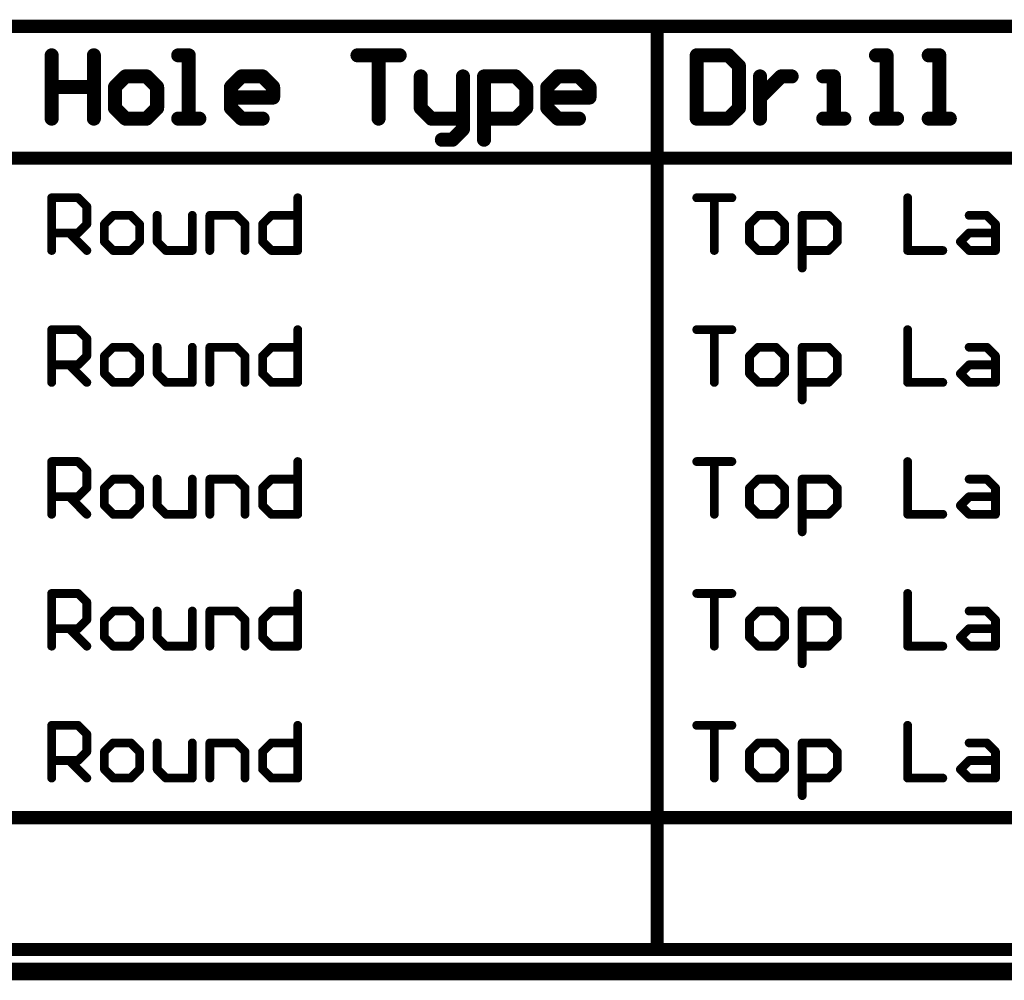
# Model space of a CAD drawing. Extents: x -1.7 to 9, y -2.8 to 5.2.
# Tile 17 of 227: x 1.3 to 2.5, y -2.8 to -1.7. Entities that reach past the tile are written whole.
import ezdxf

# ---------------------------------------------------------------- set-up
doc = ezdxf.new("R2010")
doc.units = 0
doc.layers.get('0').update_dxf_attribs({"linetype": 'CONTINUOUS'})
doc.layers.add('qfn32-50-23-b_document', color=1, linetype='CONTINUOUS')
doc.layers.add('qfn32-50-23-b_drawing_1', color=1, linetype='CONTINUOUS')

# ---------------------------------------------------------------- blocks, each defined once
blk = doc.blocks.new('D58')
at = {"const_width": 0.005}
blk.add_lwpolyline([(-0.0025, 0, 1), (0.0025, 0, 1)], format="xyb", close=True, dxfattribs=at)
blk = doc.blocks.new('D69')
at = {"const_width": 0.0075}
blk.add_lwpolyline([(-0.00375, 0, 1), (0.00375, 0, 1)], format="xyb", close=True, dxfattribs=at)
blk = doc.blocks.new('D70')
at = {"const_width": 0.008}
blk.add_lwpolyline([(-0.004, 0, 1), (0.004, 0, 1)], format="xyb", close=True, dxfattribs=at)

msp = doc.modelspace()

# ---------------------------------------------------------------- linework, layer by layer
at = {"layer": 'qfn32-50-23-b_document', "color": 1, "const_width": 0.02}
msp.add_lwpolyline([(-1.530418, -2.81), (3.869582, -2.81)], dxfattribs=at)
at = {"layer": 'qfn32-50-23-b_drawing_1', "color": 1}
for points, const_width in [([(-1.475368, -1.735), (3.609241, -1.735)], 0.015), ([(2.064691, -2.785), (2.064691, -1.735)], 0.015), ([(1.375889, -1.768023), (1.375889, -1.84)], 0.016), ([(1.423873, -1.804012), (1.423873, -1.768023)], 0.016), ([(1.423873, -1.768023), (1.423873, -1.84)], 0.016), ([(1.531838, -1.768023), (1.519842, -1.768023)], 0.016), ([(1.531838, -1.84), (1.531838, -1.768023)], 0.016), ([(1.723776, -1.768023), (1.771761, -1.768023)], 0.016), ([(1.771761, -1.768023), (1.747768, -1.768023)], 0.016), ([(1.747768, -1.768023), (1.747768, -1.84)], 0.016), ([(2.109691, -1.768023), (2.109691, -1.84)], 0.016), ([(2.145679, -1.768023), (2.109691, -1.768023)], 0.016), ([(2.157675, -1.780019), (2.145679, -1.768023)], 0.016), ([(2.325621, -1.768023), (2.313625, -1.768023)], 0.016), ([(2.325621, -1.84), (2.325621, -1.768023)], 0.016), ([(2.385602, -1.768023), (2.373605, -1.768023)], 0.016), ([(2.385602, -1.84), (2.385602, -1.768023)], 0.016), ([(2.157675, -1.828004), (2.157675, -1.780019)], 0.016), ([(1.459862, -1.792015), (1.447866, -1.804012)], 0.016), ([(1.483854, -1.792015), (1.459862, -1.792015)], 0.016), ([(1.49585, -1.804012), (1.483854, -1.792015)], 0.016), ([(1.579823, -1.804012), (1.591819, -1.792015)], 0.016), ([(1.591819, -1.792015), (1.615811, -1.792015)], 0.016), ([(1.615811, -1.792015), (1.627807, -1.804012)], 0.016), ([(1.795753, -1.792015), (1.795753, -1.828004)], 0.016), ([(1.843737, -1.84), (1.843737, -1.792015)], 0.016), ([(1.86773, -1.863992), (1.86773, -1.792015)], 0.016), ([(1.86773, -1.792015), (1.903718, -1.792015)], 0.016), ([(1.903718, -1.792015), (1.915714, -1.804012)], 0.016), ([(1.939706, -1.804012), (1.951702, -1.792015)], 0.016), ([(1.951702, -1.792015), (1.975695, -1.792015)], 0.016), ([(1.975695, -1.792015), (1.987691, -1.804012)], 0.016), ([(2.181668, -1.792015), (2.181668, -1.84)], 0.016), ([(2.193664, -1.804012), (2.20566, -1.792015)], 0.016), ([(2.20566, -1.792015), (2.217656, -1.792015)], 0.016), ([(2.26564, -1.792015), (2.253644, -1.792015)], 0.016), ([(2.26564, -1.84), (2.26564, -1.792015)], 0.016), ([(1.375889, -1.84), (1.375889, -1.804012)], 0.016), ([(1.375889, -1.804012), (1.423873, -1.804012)], 0.016), ([(1.447866, -1.804012), (1.447866, -1.828004)], 0.016), ([(1.49585, -1.828004), (1.49585, -1.804012)], 0.016), ([(1.579823, -1.828004), (1.579823, -1.804012)], 0.016), ([(1.627807, -1.804012), (1.627807, -1.816008)], 0.016), ([(1.915714, -1.804012), (1.915714, -1.828004)], 0.016), ([(1.939706, -1.828004), (1.939706, -1.804012)], 0.016), ([(1.987691, -1.804012), (1.987691, -1.816008)], 0.016), ([(2.181668, -1.816008), (2.193664, -1.804012)], 0.016), ([(1.627807, -1.816008), (1.579823, -1.816008)], 0.016), ([(1.987691, -1.816008), (1.939706, -1.816008)], 0.016), ([(2.181668, -1.84), (2.181668, -1.816008)], 0.016), ([(1.447866, -1.828004), (1.459862, -1.84)], 0.016), ([(1.483854, -1.84), (1.49585, -1.828004)], 0.016), ([(1.591819, -1.84), (1.579823, -1.828004)], 0.016), ([(1.795753, -1.828004), (1.807749, -1.84)], 0.016), ([(1.915714, -1.828004), (1.903718, -1.84)], 0.016), ([(1.951702, -1.84), (1.939706, -1.828004)], 0.016), ([(2.145679, -1.84), (2.157675, -1.828004)], 0.016), ([(1.459862, -1.84), (1.483854, -1.84)], 0.016), ([(1.519842, -1.84), (1.543834, -1.84)], 0.016), ([(1.543834, -1.84), (1.531838, -1.84)], 0.016), ([(1.615811, -1.84), (1.591819, -1.84)], 0.016), ([(1.807749, -1.84), (1.843737, -1.84)], 0.016), ([(1.843737, -1.84), (1.843737, -1.851996)], 0.016), ([(1.903718, -1.84), (1.86773, -1.84)], 0.016), ([(1.975695, -1.84), (1.951702, -1.84)], 0.016), ([(2.109691, -1.84), (2.145679, -1.84)], 0.016), ([(2.253644, -1.84), (2.277636, -1.84)], 0.016), ([(2.277636, -1.84), (2.26564, -1.84)], 0.016), ([(2.313625, -1.84), (2.337617, -1.84)], 0.016), ([(2.337617, -1.84), (2.325621, -1.84)], 0.016), ([(2.373605, -1.84), (2.397598, -1.84)], 0.016), ([(2.397598, -1.84), (2.385602, -1.84)], 0.016), ([(1.843737, -1.851996), (1.831741, -1.863992)], 0.016), ([(1.831741, -1.863992), (1.819745, -1.863992)], 0.016), ([(-1.475368, -1.885), (3.609241, -1.885)], 0.015), ([(1.375889, -1.99), (1.375889, -1.930019)], 0.01), ([(1.375889, -1.930019), (1.405879, -1.930019)], 0.01), ([(1.405879, -1.930019), (1.415876, -1.940016)], 0.01), ([(1.655798, -1.930019), (1.655798, -1.99)], 0.01), ([(2.109691, -1.930019), (2.149678, -1.930019)], 0.01), ([(2.149678, -1.930019), (2.129684, -1.930019)], 0.01), ([(2.129684, -1.930019), (2.129684, -1.99)], 0.01), ([(2.349613, -1.930019), (2.349613, -1.99)], 0.01), ([(1.415876, -1.940016), (1.415876, -1.96001)], 0.01), ([(1.445866, -1.950013), (1.435869, -1.96001)], 0.01), ([(1.46586, -1.950013), (1.445866, -1.950013)], 0.01), ([(1.475857, -1.96001), (1.46586, -1.950013)], 0.01), ([(1.49585, -1.950013), (1.49585, -1.980003)], 0.01), ([(1.535837, -1.99), (1.535837, -1.950013)], 0.01), ([(1.555831, -1.99), (1.555831, -1.950013)], 0.01), ([(1.555831, -1.950013), (1.585821, -1.950013)], 0.01), ([(1.585821, -1.950013), (1.595818, -1.96001)], 0.01), ([(1.615811, -1.96001), (1.625808, -1.950013)], 0.01), ([(1.625808, -1.950013), (1.655798, -1.950013)], 0.01), ([(2.179668, -1.950013), (2.169671, -1.96001)], 0.01), ([(2.199662, -1.950013), (2.179668, -1.950013)], 0.01), ([(2.209659, -1.96001), (2.199662, -1.950013)], 0.01), ([(2.229652, -2.009993), (2.229652, -1.950013)], 0.01), ([(2.229652, -1.950013), (2.259642, -1.950013)], 0.01), ([(2.259642, -1.950013), (2.269639, -1.96001)], 0.01), ([(2.419591, -1.950013), (2.439584, -1.950013)], 0.01), ([(2.439584, -1.950013), (2.449581, -1.96001)], 0.01), ([(1.415876, -1.96001), (1.405879, -1.970006)], 0.01), ([(1.435869, -1.96001), (1.435869, -1.980003)], 0.01), ([(1.475857, -1.980003), (1.475857, -1.96001)], 0.01), ([(1.595818, -1.96001), (1.595818, -1.99)], 0.01), ([(1.615811, -1.980003), (1.615811, -1.96001)], 0.01), ([(2.169671, -1.96001), (2.169671, -1.980003)], 0.01), ([(2.209659, -1.980003), (2.209659, -1.96001)], 0.01), ([(2.269639, -1.96001), (2.269639, -1.980003)], 0.01), ([(2.449581, -1.96001), (2.449581, -1.99)], 0.01), ([(1.405879, -1.970006), (1.375889, -1.970006)], 0.01), ([(1.395882, -1.970006), (1.415876, -1.99)], 0.01), ([(2.409594, -1.980003), (2.419591, -1.970006)], 0.01), ([(2.419591, -1.970006), (2.449581, -1.970006)], 0.01), ([(1.435869, -1.980003), (1.445866, -1.99)], 0.01), ([(1.46586, -1.99), (1.475857, -1.980003)], 0.01), ([(1.49585, -1.980003), (1.505847, -1.99)], 0.01), ([(1.625808, -1.99), (1.615811, -1.980003)], 0.01), ([(2.169671, -1.980003), (2.179668, -1.99)], 0.01), ([(2.199662, -1.99), (2.209659, -1.980003)], 0.01), ([(2.269639, -1.980003), (2.259642, -1.99)], 0.01), ([(2.419591, -1.99), (2.409594, -1.980003)], 0.01), ([(1.445866, -1.99), (1.46586, -1.99)], 0.01), ([(1.505847, -1.99), (1.535837, -1.99)], 0.01), ([(1.655798, -1.99), (1.625808, -1.99)], 0.01), ([(2.179668, -1.99), (2.199662, -1.99)], 0.01), ([(2.259642, -1.99), (2.229652, -1.99)], 0.01), ([(2.349613, -1.99), (2.3896, -1.99)], 0.01), ([(2.449581, -1.99), (2.419591, -1.99)], 0.01), ([(1.375889, -2.14), (1.375889, -2.080019)], 0.01), ([(1.375889, -2.080019), (1.405879, -2.080019)], 0.01), ([(1.405879, -2.080019), (1.415876, -2.090016)], 0.01), ([(1.655798, -2.080019), (1.655798, -2.14)], 0.01), ([(2.109691, -2.080019), (2.149678, -2.080019)], 0.01), ([(2.149678, -2.080019), (2.129684, -2.080019)], 0.01), ([(2.129684, -2.080019), (2.129684, -2.14)], 0.01), ([(2.349613, -2.080019), (2.349613, -2.14)], 0.01), ([(1.415876, -2.090016), (1.415876, -2.11001)], 0.01), ([(1.415876, -2.11001), (1.405879, -2.120006)], 0.01), ([(1.445866, -2.100013), (1.435869, -2.11001)], 0.01), ([(1.435869, -2.11001), (1.435869, -2.130003)], 0.01), ([(1.46586, -2.100013), (1.445866, -2.100013)], 0.01), ([(1.475857, -2.11001), (1.46586, -2.100013)], 0.01), ([(1.475857, -2.130003), (1.475857, -2.11001)], 0.01), ([(1.49585, -2.100013), (1.49585, -2.130003)], 0.01), ([(1.535837, -2.14), (1.535837, -2.100013)], 0.01), ([(1.555831, -2.14), (1.555831, -2.100013)], 0.01), ([(1.555831, -2.100013), (1.585821, -2.100013)], 0.01), ([(1.585821, -2.100013), (1.595818, -2.11001)], 0.01), ([(1.595818, -2.11001), (1.595818, -2.14)], 0.01), ([(1.615811, -2.11001), (1.625808, -2.100013)], 0.01), ([(1.615811, -2.130003), (1.615811, -2.11001)], 0.01), ([(1.625808, -2.100013), (1.655798, -2.100013)], 0.01), ([(2.179668, -2.100013), (2.169671, -2.11001)], 0.01), ([(2.169671, -2.11001), (2.169671, -2.130003)], 0.01), ([(2.199662, -2.100013), (2.179668, -2.100013)], 0.01), ([(2.209659, -2.11001), (2.199662, -2.100013)], 0.01), ([(2.209659, -2.130003), (2.209659, -2.11001)], 0.01), ([(2.229652, -2.159993), (2.229652, -2.100013)], 0.01), ([(2.229652, -2.100013), (2.259642, -2.100013)], 0.01), ([(2.259642, -2.100013), (2.269639, -2.11001)], 0.01), ([(2.269639, -2.11001), (2.269639, -2.130003)], 0.01), ([(2.419591, -2.100013), (2.439584, -2.100013)], 0.01), ([(2.439584, -2.100013), (2.449581, -2.11001)], 0.01), ([(2.449581, -2.11001), (2.449581, -2.14)], 0.01), ([(1.405879, -2.120006), (1.375889, -2.120006)], 0.01), ([(1.395882, -2.120006), (1.415876, -2.14)], 0.01), ([(2.409594, -2.130003), (2.419591, -2.120006)], 0.01), ([(2.419591, -2.120006), (2.449581, -2.120006)], 0.01), ([(1.435869, -2.130003), (1.445866, -2.14)], 0.01), ([(1.46586, -2.14), (1.475857, -2.130003)], 0.01), ([(1.49585, -2.130003), (1.505847, -2.14)], 0.01), ([(1.625808, -2.14), (1.615811, -2.130003)], 0.01), ([(2.169671, -2.130003), (2.179668, -2.14)], 0.01), ([(2.199662, -2.14), (2.209659, -2.130003)], 0.01), ([(2.269639, -2.130003), (2.259642, -2.14)], 0.01), ([(2.419591, -2.14), (2.409594, -2.130003)], 0.01), ([(1.445866, -2.14), (1.46586, -2.14)], 0.01), ([(1.505847, -2.14), (1.535837, -2.14)], 0.01), ([(1.655798, -2.14), (1.625808, -2.14)], 0.01), ([(2.179668, -2.14), (2.199662, -2.14)], 0.01), ([(2.259642, -2.14), (2.229652, -2.14)], 0.01), ([(2.349613, -2.14), (2.3896, -2.14)], 0.01), ([(2.449581, -2.14), (2.419591, -2.14)], 0.01), ([(1.375889, -2.29), (1.375889, -2.230019)], 0.01), ([(1.375889, -2.230019), (1.405879, -2.230019)], 0.01), ([(1.405879, -2.230019), (1.415876, -2.240016)], 0.01), ([(1.655798, -2.230019), (1.655798, -2.29)], 0.01), ([(2.109691, -2.230019), (2.149678, -2.230019)], 0.01), ([(2.149678, -2.230019), (2.129684, -2.230019)], 0.01), ([(2.129684, -2.230019), (2.129684, -2.29)], 0.01), ([(2.349613, -2.230019), (2.349613, -2.29)], 0.01), ([(1.415876, -2.240016), (1.415876, -2.26001)], 0.01), ([(1.445866, -2.250013), (1.435869, -2.26001)], 0.01), ([(1.46586, -2.250013), (1.445866, -2.250013)], 0.01), ([(1.475857, -2.26001), (1.46586, -2.250013)], 0.01), ([(1.49585, -2.250013), (1.49585, -2.280003)], 0.01), ([(1.535837, -2.29), (1.535837, -2.250013)], 0.01), ([(1.555831, -2.29), (1.555831, -2.250013)], 0.01), ([(1.555831, -2.250013), (1.585821, -2.250013)], 0.01), ([(1.585821, -2.250013), (1.595818, -2.26001)], 0.01), ([(1.615811, -2.26001), (1.625808, -2.250013)], 0.01), ([(1.625808, -2.250013), (1.655798, -2.250013)], 0.01), ([(2.179668, -2.250013), (2.169671, -2.26001)], 0.01), ([(2.199662, -2.250013), (2.179668, -2.250013)], 0.01), ([(2.209659, -2.26001), (2.199662, -2.250013)], 0.01), ([(2.229652, -2.309993), (2.229652, -2.250013)], 0.01), ([(2.229652, -2.250013), (2.259642, -2.250013)], 0.01), ([(2.259642, -2.250013), (2.269639, -2.26001)], 0.01), ([(2.419591, -2.250013), (2.439584, -2.250013)], 0.01), ([(2.439584, -2.250013), (2.449581, -2.26001)], 0.01), ([(1.415876, -2.26001), (1.405879, -2.270006)], 0.01), ([(1.435869, -2.26001), (1.435869, -2.280003)], 0.01), ([(1.475857, -2.280003), (1.475857, -2.26001)], 0.01), ([(1.595818, -2.26001), (1.595818, -2.29)], 0.01), ([(1.615811, -2.280003), (1.615811, -2.26001)], 0.01), ([(2.169671, -2.26001), (2.169671, -2.280003)], 0.01), ([(2.209659, -2.280003), (2.209659, -2.26001)], 0.01), ([(2.269639, -2.26001), (2.269639, -2.280003)], 0.01), ([(2.449581, -2.26001), (2.449581, -2.29)], 0.01), ([(1.405879, -2.270006), (1.375889, -2.270006)], 0.01), ([(1.395882, -2.270006), (1.415876, -2.29)], 0.01), ([(2.409594, -2.280003), (2.419591, -2.270006)], 0.01), ([(2.419591, -2.270006), (2.449581, -2.270006)], 0.01), ([(1.435869, -2.280003), (1.445866, -2.29)], 0.01), ([(1.46586, -2.29), (1.475857, -2.280003)], 0.01), ([(1.49585, -2.280003), (1.505847, -2.29)], 0.01), ([(1.625808, -2.29), (1.615811, -2.280003)], 0.01), ([(2.169671, -2.280003), (2.179668, -2.29)], 0.01), ([(2.199662, -2.29), (2.209659, -2.280003)], 0.01), ([(2.269639, -2.280003), (2.259642, -2.29)], 0.01), ([(2.419591, -2.29), (2.409594, -2.280003)], 0.01), ([(1.445866, -2.29), (1.46586, -2.29)], 0.01), ([(1.505847, -2.29), (1.535837, -2.29)], 0.01), ([(1.655798, -2.29), (1.625808, -2.29)], 0.01), ([(2.179668, -2.29), (2.199662, -2.29)], 0.01), ([(2.259642, -2.29), (2.229652, -2.29)], 0.01), ([(2.349613, -2.29), (2.3896, -2.29)], 0.01), ([(2.449581, -2.29), (2.419591, -2.29)], 0.01), ([(1.375889, -2.44), (1.375889, -2.380019)], 0.01), ([(1.375889, -2.380019), (1.405879, -2.380019)], 0.01), ([(1.405879, -2.380019), (1.415876, -2.390016)], 0.01), ([(1.415876, -2.390016), (1.415876, -2.41001)], 0.01), ([(1.655798, -2.380019), (1.655798, -2.44)], 0.01), ([(2.109691, -2.380019), (2.149678, -2.380019)], 0.01), ([(2.149678, -2.380019), (2.129684, -2.380019)], 0.01), ([(2.129684, -2.380019), (2.129684, -2.44)], 0.01), ([(2.349613, -2.380019), (2.349613, -2.44)], 0.01), ([(1.445866, -2.400013), (1.435869, -2.41001)], 0.01), ([(1.46586, -2.400013), (1.445866, -2.400013)], 0.01), ([(1.475857, -2.41001), (1.46586, -2.400013)], 0.01), ([(1.49585, -2.400013), (1.49585, -2.430003)], 0.01), ([(1.535837, -2.44), (1.535837, -2.400013)], 0.01), ([(1.555831, -2.44), (1.555831, -2.400013)], 0.01), ([(1.555831, -2.400013), (1.585821, -2.400013)], 0.01), ([(1.585821, -2.400013), (1.595818, -2.41001)], 0.01), ([(1.615811, -2.41001), (1.625808, -2.400013)], 0.01), ([(1.625808, -2.400013), (1.655798, -2.400013)], 0.01), ([(2.179668, -2.400013), (2.169671, -2.41001)], 0.01), ([(2.199662, -2.400013), (2.179668, -2.400013)], 0.01), ([(2.209659, -2.41001), (2.199662, -2.400013)], 0.01), ([(2.229652, -2.459993), (2.229652, -2.400013)], 0.01), ([(2.229652, -2.400013), (2.259642, -2.400013)], 0.01), ([(2.259642, -2.400013), (2.269639, -2.41001)], 0.01), ([(2.419591, -2.400013), (2.439584, -2.400013)], 0.01), ([(2.439584, -2.400013), (2.449581, -2.41001)], 0.01), ([(1.415876, -2.41001), (1.405879, -2.420006)], 0.01), ([(1.435869, -2.41001), (1.435869, -2.430003)], 0.01), ([(1.475857, -2.430003), (1.475857, -2.41001)], 0.01), ([(1.595818, -2.41001), (1.595818, -2.44)], 0.01), ([(1.615811, -2.430003), (1.615811, -2.41001)], 0.01), ([(2.169671, -2.41001), (2.169671, -2.430003)], 0.01), ([(2.209659, -2.430003), (2.209659, -2.41001)], 0.01), ([(2.269639, -2.41001), (2.269639, -2.430003)], 0.01), ([(2.449581, -2.41001), (2.449581, -2.44)], 0.01), ([(1.405879, -2.420006), (1.375889, -2.420006)], 0.01), ([(1.395882, -2.420006), (1.415876, -2.44)], 0.01), ([(2.409594, -2.430003), (2.419591, -2.420006)], 0.01), ([(2.419591, -2.420006), (2.449581, -2.420006)], 0.01), ([(1.435869, -2.430003), (1.445866, -2.44)], 0.01), ([(1.46586, -2.44), (1.475857, -2.430003)], 0.01), ([(1.49585, -2.430003), (1.505847, -2.44)], 0.01), ([(1.625808, -2.44), (1.615811, -2.430003)], 0.01), ([(2.169671, -2.430003), (2.179668, -2.44)], 0.01), ([(2.199662, -2.44), (2.209659, -2.430003)], 0.01), ([(2.269639, -2.430003), (2.259642, -2.44)], 0.01), ([(2.419591, -2.44), (2.409594, -2.430003)], 0.01), ([(1.445866, -2.44), (1.46586, -2.44)], 0.01), ([(1.505847, -2.44), (1.535837, -2.44)], 0.01), ([(1.655798, -2.44), (1.625808, -2.44)], 0.01), ([(2.179668, -2.44), (2.199662, -2.44)], 0.01), ([(2.259642, -2.44), (2.229652, -2.44)], 0.01), ([(2.349613, -2.44), (2.3896, -2.44)], 0.01), ([(2.449581, -2.44), (2.419591, -2.44)], 0.01), ([(1.375889, -2.59), (1.375889, -2.530019)], 0.01), ([(1.375889, -2.530019), (1.405879, -2.530019)], 0.01), ([(1.405879, -2.530019), (1.415876, -2.540016)], 0.01), ([(1.655798, -2.530019), (1.655798, -2.59)], 0.01), ([(2.109691, -2.530019), (2.149678, -2.530019)], 0.01), ([(2.149678, -2.530019), (2.129684, -2.530019)], 0.01), ([(2.129684, -2.530019), (2.129684, -2.59)], 0.01), ([(2.349613, -2.530019), (2.349613, -2.59)], 0.01), ([(1.415876, -2.540016), (1.415876, -2.56001)], 0.01), ([(1.445866, -2.550013), (1.435869, -2.56001)], 0.01), ([(1.46586, -2.550013), (1.445866, -2.550013)], 0.01), ([(1.475857, -2.56001), (1.46586, -2.550013)], 0.01), ([(1.49585, -2.550013), (1.49585, -2.580003)], 0.01), ([(1.535837, -2.59), (1.535837, -2.550013)], 0.01), ([(1.555831, -2.59), (1.555831, -2.550013)], 0.01), ([(1.555831, -2.550013), (1.585821, -2.550013)], 0.01), ([(1.585821, -2.550013), (1.595818, -2.56001)], 0.01), ([(1.615811, -2.56001), (1.625808, -2.550013)], 0.01), ([(1.625808, -2.550013), (1.655798, -2.550013)], 0.01), ([(2.179668, -2.550013), (2.169671, -2.56001)], 0.01), ([(2.199662, -2.550013), (2.179668, -2.550013)], 0.01), ([(2.209659, -2.56001), (2.199662, -2.550013)], 0.01), ([(2.229652, -2.609993), (2.229652, -2.550013)], 0.01), ([(2.229652, -2.550013), (2.259642, -2.550013)], 0.01), ([(2.259642, -2.550013), (2.269639, -2.56001)], 0.01), ([(2.419591, -2.550013), (2.439584, -2.550013)], 0.01), ([(2.439584, -2.550013), (2.449581, -2.56001)], 0.01), ([(1.415876, -2.56001), (1.405879, -2.570006)], 0.01), ([(1.435869, -2.56001), (1.435869, -2.580003)], 0.01), ([(1.475857, -2.580003), (1.475857, -2.56001)], 0.01), ([(1.595818, -2.56001), (1.595818, -2.59)], 0.01), ([(1.615811, -2.580003), (1.615811, -2.56001)], 0.01), ([(2.169671, -2.56001), (2.169671, -2.580003)], 0.01), ([(2.209659, -2.580003), (2.209659, -2.56001)], 0.01), ([(2.269639, -2.56001), (2.269639, -2.580003)], 0.01), ([(2.449581, -2.56001), (2.449581, -2.59)], 0.01), ([(1.405879, -2.570006), (1.375889, -2.570006)], 0.01), ([(1.395882, -2.570006), (1.415876, -2.59)], 0.01), ([(1.435869, -2.580003), (1.445866, -2.59)], 0.01), ([(1.46586, -2.59), (1.475857, -2.580003)], 0.01), ([(1.49585, -2.580003), (1.505847, -2.59)], 0.01), ([(1.625808, -2.59), (1.615811, -2.580003)], 0.01), ([(2.169671, -2.580003), (2.179668, -2.59)], 0.01), ([(2.199662, -2.59), (2.209659, -2.580003)], 0.01), ([(2.269639, -2.580003), (2.259642, -2.59)], 0.01), ([(2.409594, -2.580003), (2.419591, -2.570006)], 0.01), ([(2.419591, -2.59), (2.409594, -2.580003)], 0.01), ([(2.419591, -2.570006), (2.449581, -2.570006)], 0.01), ([(1.445866, -2.59), (1.46586, -2.59)], 0.01), ([(1.505847, -2.59), (1.535837, -2.59)], 0.01), ([(1.655798, -2.59), (1.625808, -2.59)], 0.01), ([(2.179668, -2.59), (2.199662, -2.59)], 0.01), ([(2.259642, -2.59), (2.229652, -2.59)], 0.01), ([(2.349613, -2.59), (2.3896, -2.59)], 0.01), ([(2.449581, -2.59), (2.419591, -2.59)], 0.01), ([(-1.475368, -2.635), (3.609241, -2.635)], 0.015), ([(-1.475368, -2.785), (3.609241, -2.785)], 0.015)]:
    msp.add_lwpolyline(points, dxfattribs=dict(at, const_width=const_width))

# ---------------------------------------------------------------- block references
at = {"layer": 'qfn32-50-23-b_drawing_1'}
for name, p in [('D69', (2.064691, -1.735)), ('D70', (1.375889, -1.768023)), ('D70', (1.423873, -1.768023)), ('D70', (1.519842, -1.768023)), ('D70', (1.531838, -1.768023)), ('D70', (1.723776, -1.768023)), ('D70', (1.747768, -1.768023)), ('D70', (1.771761, -1.768023)), ('D70', (2.109691, -1.768023)), ('D70', (2.109691, -1.768023)), ('D70', (2.145679, -1.768023)), ('D70', (2.313625, -1.768023)), ('D70', (2.325621, -1.768023)), ('D70', (2.373605, -1.768023)), ('D70', (2.385602, -1.768023)), ('D70', (2.157675, -1.780019)), ('D70', (1.459862, -1.792015)), ('D70', (1.483854, -1.792015)), ('D70', (1.591819, -1.792015)), ('D70', (1.615811, -1.792015)), ('D70', (1.795753, -1.792015)), ('D70', (1.843737, -1.792015)), ('D70', (1.86773, -1.792015)), ('D70', (1.903718, -1.792015)), ('D70', (1.951702, -1.792015)), ('D70', (1.975695, -1.792015)), ('D70', (2.181668, -1.792015)), ('D70', (2.20566, -1.792015)), ('D70', (2.217656, -1.792015)), ('D70', (2.253644, -1.792015)), ('D70', (2.26564, -1.792015)), ('D70', (1.375889, -1.804012)), ('D70', (1.423873, -1.804012)), ('D70', (1.447866, -1.804012)), ('D70', (1.49585, -1.804012)), ('D70', (1.579823, -1.804012)), ('D70', (1.627807, -1.804012)), ('D70', (1.915714, -1.804012)), ('D70', (1.939706, -1.804012)), ('D70', (1.987691, -1.804012)), ('D70', (2.193664, -1.804012)), ('D70', (1.579823, -1.816008)), ('D70', (1.627807, -1.816008)), ('D70', (1.939706, -1.816008)), ('D70', (1.987691, -1.816008)), ('D70', (2.181668, -1.816008)), ('D70', (1.447866, -1.828004)), ('D70', (1.49585, -1.828004)), ('D70', (1.579823, -1.828004)), ('D70', (1.795753, -1.828004)), ('D70', (1.915714, -1.828004)), ('D70', (1.939706, -1.828004)), ('D70', (2.157675, -1.828004)), ('D70', (1.375889, -1.84)), ('D70', (1.423873, -1.84)), ('D70', (1.459862, -1.84)), ('D70', (1.459862, -1.84)), ('D70', (1.483854, -1.84)), ('D70', (1.519842, -1.84)), ('D70', (1.531838, -1.84)), ('D70', (1.543834, -1.84)), ('D70', (1.591819, -1.84)), ('D70', (1.615811, -1.84)), ('D70', (1.747768, -1.84)), ('D70', (1.807749, -1.84)), ('D70', (1.843737, -1.84)), ('D70', (1.843737, -1.84)), ('D70', (1.86773, -1.84)), ('D70', (1.903718, -1.84)), ('D70', (1.951702, -1.84)), ('D70', (1.975695, -1.84)), ('D70', (2.109691, -1.84)), ('D70', (2.145679, -1.84)), ('D70', (2.181668, -1.84)), ('D70', (2.253644, -1.84)), ('D70', (2.26564, -1.84)), ('D70', (2.277636, -1.84)), ('D70', (2.313625, -1.84)), ('D70', (2.325621, -1.84)), ('D70', (2.337617, -1.84)), ('D70', (2.373605, -1.84)), ('D70', (2.385602, -1.84)), ('D70', (2.397598, -1.84)), ('D70', (1.843737, -1.851996)), ('D70', (1.819745, -1.863992)), ('D70', (1.831741, -1.863992)), ('D70', (1.86773, -1.863992)), ('D58', (1.375889, -1.930019)), ('D58', (1.405879, -1.930019)), ('D58', (1.655798, -1.930019)), ('D58', (2.109691, -1.930019)), ('D58', (2.129684, -1.930019)), ('D58', (2.149678, -1.930019)), ('D58', (2.349613, -1.930019)), ('D58', (1.415876, -1.940016)), ('D58', (1.445866, -1.950013)), ('D58', (1.46586, -1.950013)), ('D58', (1.49585, -1.950013)), ('D58', (1.535837, -1.950013)), ('D58', (1.555831, -1.950013)), ('D58', (1.585821, -1.950013)), ('D58', (1.625808, -1.950013)), ('D58', (1.655798, -1.950013)), ('D58', (2.179668, -1.950013)), ('D58', (2.199662, -1.950013)), ('D58', (2.229652, -1.950013)), ('D58', (2.259642, -1.950013)), ('D58', (2.419591, -1.950013)), ('D58', (2.439584, -1.950013)), ('D58', (1.415876, -1.96001)), ('D58', (1.435869, -1.96001)), ('D58', (1.475857, -1.96001)), ('D58', (1.595818, -1.96001)), ('D58', (1.615811, -1.96001)), ('D58', (2.169671, -1.96001)), ('D58', (2.209659, -1.96001)), ('D58', (2.269639, -1.96001)), ('D58', (2.449581, -1.96001)), ('D58', (1.375889, -1.970006)), ('D58', (1.395882, -1.970006)), ('D58', (1.405879, -1.970006)), ('D58', (2.419591, -1.970006)), ('D58', (2.449581, -1.970006)), ('D58', (1.435869, -1.980003)), ('D58', (1.475857, -1.980003)), ('D58', (1.49585, -1.980003)), ('D58', (1.615811, -1.980003)), ('D58', (2.169671, -1.980003)), ('D58', (2.209659, -1.980003)), ('D58', (2.269639, -1.980003)), ('D58', (2.409594, -1.980003)), ('D58', (1.375889, -1.99)), ('D58', (1.415876, -1.99)), ('D58', (1.445866, -1.99)), ('D58', (1.445866, -1.99)), ('D58', (1.46586, -1.99)), ('D58', (1.505847, -1.99)), ('D58', (1.535837, -1.99)), ('D58', (1.555831, -1.99)), ('D58', (1.595818, -1.99)), ('D58', (1.625808, -1.99)), ('D58', (1.655798, -1.99)), ('D58', (2.129684, -1.99)), ('D58', (2.179668, -1.99)), ('D58', (2.179668, -1.99)), ('D58', (2.199662, -1.99)), ('D58', (2.229652, -1.99)), ('D58', (2.259642, -1.99)), ('D58', (2.349613, -1.99)), ('D58', (2.3896, -1.99)), ('D58', (2.419591, -1.99)), ('D58', (2.449581, -1.99)), ('D58', (2.229652, -2.009993)), ('D58', (1.375889, -2.080019)), ('D58', (1.405879, -2.080019)), ('D58', (1.655798, -2.080019)), ('D58', (2.109691, -2.080019)), ('D58', (2.129684, -2.080019)), ('D58', (2.149678, -2.080019)), ('D58', (2.349613, -2.080019)), ('D58', (1.415876, -2.090016)), ('D58', (1.415876, -2.11001)), ('D58', (1.435869, -2.11001)), ('D58', (1.445866, -2.100013)), ('D58', (1.46586, -2.100013)), ('D58', (1.475857, -2.11001)), ('D58', (1.49585, -2.100013)), ('D58', (1.535837, -2.100013)), ('D58', (1.555831, -2.100013)), ('D58', (1.585821, -2.100013)), ('D58', (1.595818, -2.11001)), ('D58', (1.615811, -2.11001)), ('D58', (1.625808, -2.100013)), ('D58', (1.655798, -2.100013)), ('D58', (2.169671, -2.11001)), ('D58', (2.179668, -2.100013)), ('D58', (2.199662, -2.100013)), ('D58', (2.209659, -2.11001)), ('D58', (2.229652, -2.100013)), ('D58', (2.259642, -2.100013)), ('D58', (2.269639, -2.11001)), ('D58', (2.419591, -2.100013)), ('D58', (2.439584, -2.100013)), ('D58', (2.449581, -2.11001)), ('D58', (1.375889, -2.120006)), ('D58', (1.395882, -2.120006)), ('D58', (1.405879, -2.120006)), ('D58', (2.419591, -2.120006)), ('D58', (2.449581, -2.120006)), ('D58', (1.435869, -2.130003)), ('D58', (1.475857, -2.130003)), ('D58', (1.49585, -2.130003)), ('D58', (1.615811, -2.130003)), ('D58', (2.169671, -2.130003)), ('D58', (2.209659, -2.130003)), ('D58', (2.269639, -2.130003)), ('D58', (2.409594, -2.130003)), ('D58', (1.375889, -2.14)), ('D58', (1.415876, -2.14)), ('D58', (1.445866, -2.14)), ('D58', (1.445866, -2.14)), ('D58', (1.46586, -2.14)), ('D58', (1.505847, -2.14)), ('D58', (1.535837, -2.14)), ('D58', (1.555831, -2.14)), ('D58', (1.595818, -2.14)), ('D58', (1.625808, -2.14)), ('D58', (1.655798, -2.14)), ('D58', (2.129684, -2.14)), ('D58', (2.179668, -2.14)), ('D58', (2.179668, -2.14)), ('D58', (2.199662, -2.14)), ('D58', (2.229652, -2.14)), ('D58', (2.259642, -2.14)), ('D58', (2.349613, -2.14)), ('D58', (2.3896, -2.14)), ('D58', (2.419591, -2.14)), ('D58', (2.449581, -2.14)), ('D58', (2.229652, -2.159993)), ('D58', (1.375889, -2.230019)), ('D58', (1.405879, -2.230019)), ('D58', (1.655798, -2.230019)), ('D58', (2.109691, -2.230019)), ('D58', (2.129684, -2.230019)), ('D58', (2.149678, -2.230019)), ('D58', (2.349613, -2.230019)), ('D58', (1.415876, -2.240016)), ('D58', (1.445866, -2.250013)), ('D58', (1.46586, -2.250013)), ('D58', (1.49585, -2.250013)), ('D58', (1.535837, -2.250013)), ('D58', (1.555831, -2.250013)), ('D58', (1.585821, -2.250013)), ('D58', (1.625808, -2.250013)), ('D58', (1.655798, -2.250013)), ('D58', (2.179668, -2.250013)), ('D58', (2.199662, -2.250013)), ('D58', (2.229652, -2.250013)), ('D58', (2.259642, -2.250013)), ('D58', (2.419591, -2.250013)), ('D58', (2.439584, -2.250013)), ('D58', (1.415876, -2.26001)), ('D58', (1.435869, -2.26001)), ('D58', (1.475857, -2.26001)), ('D58', (1.595818, -2.26001)), ('D58', (1.615811, -2.26001)), ('D58', (2.169671, -2.26001)), ('D58', (2.209659, -2.26001)), ('D58', (2.269639, -2.26001)), ('D58', (2.449581, -2.26001)), ('D58', (1.375889, -2.270006)), ('D58', (1.395882, -2.270006)), ('D58', (1.405879, -2.270006)), ('D58', (2.419591, -2.270006)), ('D58', (2.449581, -2.270006)), ('D58', (1.435869, -2.280003)), ('D58', (1.475857, -2.280003)), ('D58', (1.49585, -2.280003)), ('D58', (1.615811, -2.280003)), ('D58', (2.169671, -2.280003)), ('D58', (2.209659, -2.280003)), ('D58', (2.269639, -2.280003)), ('D58', (2.409594, -2.280003)), ('D58', (1.375889, -2.29)), ('D58', (1.415876, -2.29)), ('D58', (1.445866, -2.29)), ('D58', (1.445866, -2.29)), ('D58', (1.46586, -2.29)), ('D58', (1.505847, -2.29)), ('D58', (1.535837, -2.29)), ('D58', (1.555831, -2.29)), ('D58', (1.595818, -2.29)), ('D58', (1.625808, -2.29)), ('D58', (1.655798, -2.29)), ('D58', (2.129684, -2.29)), ('D58', (2.179668, -2.29)), ('D58', (2.179668, -2.29)), ('D58', (2.199662, -2.29)), ('D58', (2.229652, -2.29)), ('D58', (2.259642, -2.29)), ('D58', (2.349613, -2.29)), ('D58', (2.3896, -2.29)), ('D58', (2.419591, -2.29)), ('D58', (2.449581, -2.29)), ('D58', (2.229652, -2.309993)), ('D58', (1.375889, -2.380019)), ('D58', (1.405879, -2.380019)), ('D58', (1.415876, -2.390016)), ('D58', (1.655798, -2.380019)), ('D58', (2.109691, -2.380019)), ('D58', (2.129684, -2.380019)), ('D58', (2.149678, -2.380019)), ('D58', (2.349613, -2.380019)), ('D58', (1.445866, -2.400013)), ('D58', (1.46586, -2.400013)), ('D58', (1.49585, -2.400013)), ('D58', (1.535837, -2.400013)), ('D58', (1.555831, -2.400013)), ('D58', (1.585821, -2.400013)), ('D58', (1.625808, -2.400013)), ('D58', (1.655798, -2.400013)), ('D58', (2.179668, -2.400013)), ('D58', (2.199662, -2.400013)), ('D58', (2.229652, -2.400013)), ('D58', (2.259642, -2.400013)), ('D58', (2.419591, -2.400013)), ('D58', (2.439584, -2.400013)), ('D58', (1.415876, -2.41001)), ('D58', (1.435869, -2.41001)), ('D58', (1.475857, -2.41001)), ('D58', (1.595818, -2.41001)), ('D58', (1.615811, -2.41001)), ('D58', (2.169671, -2.41001)), ('D58', (2.209659, -2.41001)), ('D58', (2.269639, -2.41001)), ('D58', (2.449581, -2.41001)), ('D58', (1.375889, -2.420006)), ('D58', (1.395882, -2.420006)), ('D58', (1.405879, -2.420006)), ('D58', (2.419591, -2.420006)), ('D58', (2.449581, -2.420006)), ('D58', (1.435869, -2.430003)), ('D58', (1.475857, -2.430003)), ('D58', (1.49585, -2.430003)), ('D58', (1.615811, -2.430003)), ('D58', (2.169671, -2.430003)), ('D58', (2.209659, -2.430003)), ('D58', (2.269639, -2.430003)), ('D58', (2.409594, -2.430003)), ('D58', (1.375889, -2.44)), ('D58', (1.415876, -2.44)), ('D58', (1.445866, -2.44)), ('D58', (1.445866, -2.44)), ('D58', (1.46586, -2.44)), ('D58', (1.505847, -2.44)), ('D58', (1.535837, -2.44)), ('D58', (1.555831, -2.44)), ('D58', (1.595818, -2.44)), ('D58', (1.625808, -2.44)), ('D58', (1.655798, -2.44)), ('D58', (2.129684, -2.44)), ('D58', (2.179668, -2.44)), ('D58', (2.179668, -2.44)), ('D58', (2.199662, -2.44)), ('D58', (2.229652, -2.44)), ('D58', (2.259642, -2.44)), ('D58', (2.349613, -2.44)), ('D58', (2.3896, -2.44)), ('D58', (2.419591, -2.44)), ('D58', (2.449581, -2.44)), ('D58', (2.229652, -2.459993)), ('D58', (1.375889, -2.530019)), ('D58', (1.405879, -2.530019)), ('D58', (1.655798, -2.530019)), ('D58', (2.109691, -2.530019)), ('D58', (2.129684, -2.530019)), ('D58', (2.149678, -2.530019)), ('D58', (2.349613, -2.530019)), ('D58', (1.415876, -2.540016)), ('D58', (1.445866, -2.550013)), ('D58', (1.46586, -2.550013)), ('D58', (1.49585, -2.550013)), ('D58', (1.535837, -2.550013)), ('D58', (1.555831, -2.550013)), ('D58', (1.585821, -2.550013)), ('D58', (1.625808, -2.550013)), ('D58', (1.655798, -2.550013)), ('D58', (2.179668, -2.550013)), ('D58', (2.199662, -2.550013)), ('D58', (2.229652, -2.550013)), ('D58', (2.259642, -2.550013)), ('D58', (2.419591, -2.550013)), ('D58', (2.439584, -2.550013)), ('D58', (1.415876, -2.56001)), ('D58', (1.435869, -2.56001)), ('D58', (1.475857, -2.56001)), ('D58', (1.595818, -2.56001)), ('D58', (1.615811, -2.56001)), ('D58', (2.169671, -2.56001)), ('D58', (2.209659, -2.56001)), ('D58', (2.269639, -2.56001)), ('D58', (2.449581, -2.56001)), ('D58', (1.375889, -2.570006)), ('D58', (1.395882, -2.570006)), ('D58', (1.405879, -2.570006)), ('D58', (1.435869, -2.580003)), ('D58', (1.475857, -2.580003)), ('D58', (1.49585, -2.580003)), ('D58', (1.615811, -2.580003)), ('D58', (2.169671, -2.580003)), ('D58', (2.209659, -2.580003)), ('D58', (2.269639, -2.580003)), ('D58', (2.409594, -2.580003)), ('D58', (2.419591, -2.570006)), ('D58', (2.449581, -2.570006)), ('D58', (1.375889, -2.59)), ('D58', (1.415876, -2.59)), ('D58', (1.445866, -2.59)), ('D58', (1.445866, -2.59)), ('D58', (1.46586, -2.59)), ('D58', (1.505847, -2.59)), ('D58', (1.535837, -2.59)), ('D58', (1.555831, -2.59)), ('D58', (1.595818, -2.59)), ('D58', (1.625808, -2.59)), ('D58', (1.655798, -2.59)), ('D58', (2.129684, -2.59)), ('D58', (2.179668, -2.59)), ('D58', (2.179668, -2.59)), ('D58', (2.199662, -2.59)), ('D58', (2.229652, -2.59)), ('D58', (2.259642, -2.59)), ('D58', (2.349613, -2.59)), ('D58', (2.3896, -2.59)), ('D58', (2.419591, -2.59)), ('D58', (2.449581, -2.59)), ('D58', (2.229652, -2.609993)), ('D69', (2.064691, -2.785))]:
    msp.add_blockref(name, p, dxfattribs=at)

doc.saveas('drawing.dxf')
